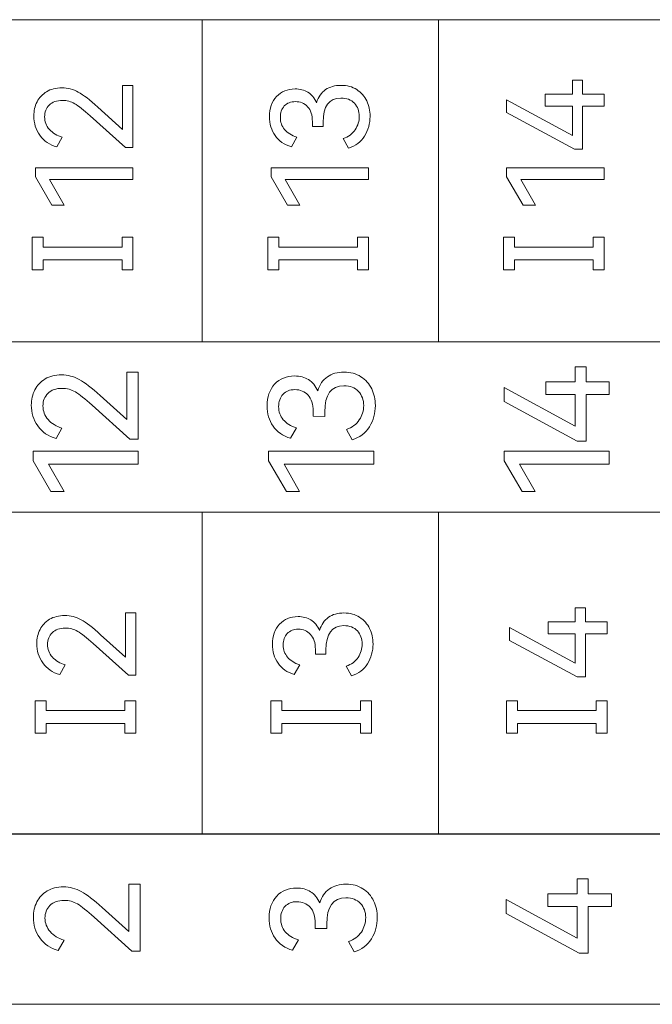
# Model space of a CAD drawing. Header units: millimetres. Extents: x 0 to 427, y 0 to 299.
# Tile 12 of 23: x 133 to 144, y 155 to 171. Entities that reach past the tile are written whole.
import ezdxf

# ---------------------------------------------------------------- set-up
doc = ezdxf.new("R2010")
doc.units = ezdxf.units.MM
doc.header["$MEASUREMENT"] = 0
doc.layers.add('layer 1', color=7, linetype='Continuous')

msp = doc.modelspace()

# ---------------------------------------------------------------- linework, layer by layer
at = {"layer": 'layer 1', "lineweight": 9}
for points, knots in [([(160.667, 171.454), (160.667, 171.454), (156.597, 171.454), (156.597, 171.454), (156.597, 171.454), (156.597, 171.454), (152.527, 171.454), (152.527, 171.454), (152.527, 171.454), (152.527, 171.454), (148.456, 171.454), (148.456, 171.454), (148.456, 171.454), (148.456, 171.454), (144.386, 171.454), (144.386, 171.454), (144.386, 171.454), (144.386, 171.454), (140.316, 171.454), (140.316, 171.454), (140.316, 171.454), (140.316, 171.454), (136.245, 171.454), (136.245, 171.454), (136.245, 171.454), (136.245, 171.454), (132.175, 171.454), (132.175, 171.454), (132.175, 171.454), (132.175, 171.454), (128.105, 171.454), (128.105, 171.454), (128.105, 171.454), (128.105, 171.454), (124.035, 171.454), (124.035, 171.454)], [0, 0, 0, 0, 0.111111, 0.111111, 0.111111, 0.111111, 0.222222, 0.222222, 0.222222, 0.222222, 0.333333, 0.333333, 0.333333, 0.333333, 0.444444, 0.444444, 0.444444, 0.444444, 0.555556, 0.555556, 0.555556, 0.555556, 0.666667, 0.666667, 0.666667, 0.666667, 0.777778, 0.777778, 0.777778, 0.777778, 0.888889, 0.888889, 0.888889, 0.888889, 1, 1, 1, 1]), ([(134.874, 169.565), (134.874, 169.565), (134.874, 170.324), (134.874, 170.324), (134.874, 170.324), (134.874, 170.324), (135.055, 170.324), (135.055, 170.324), (135.055, 170.324), (135.055, 170.324), (135.055, 169.253), (135.055, 169.253), (135.055, 169.253), (135.055, 169.253), (134.925, 169.253), (134.925, 169.253), (134.925, 169.253), (134.925, 169.253), (134.319, 169.797), (134.319, 169.797), (134.319, 169.797), (134.206, 169.899), (134.117, 169.97), (134.052, 170.008), (134.052, 170.008), (133.987, 170.046), (133.916, 170.065), (133.84, 170.065), (133.84, 170.065), (133.742, 170.065), (133.666, 170.038), (133.613, 169.985), (133.613, 169.985), (133.559, 169.931), (133.533, 169.864), (133.533, 169.783), (133.533, 169.783), (133.533, 169.7), (133.561, 169.628), (133.616, 169.565), (133.616, 169.565), (133.672, 169.502), (133.746, 169.457), (133.838, 169.43), (133.838, 169.43), (133.838, 169.43), (133.744, 169.265), (133.744, 169.265), (133.744, 169.265), (133.618, 169.298), (133.521, 169.365), (133.451, 169.464), (133.451, 169.464), (133.382, 169.564), (133.347, 169.674), (133.347, 169.797), (133.347, 169.797), (133.347, 169.885), (133.366, 169.966), (133.403, 170.04), (133.403, 170.04), (133.441, 170.113), (133.496, 170.172), (133.568, 170.215), (133.568, 170.215), (133.641, 170.259), (133.728, 170.281), (133.831, 170.281), (133.831, 170.281), (133.93, 170.281), (134.024, 170.256), (134.113, 170.207), (134.113, 170.207), (134.202, 170.158), (134.313, 170.073), (134.448, 169.95), (134.448, 169.95), (134.448, 169.95), (134.874, 169.565), (134.874, 169.565)], [0, 0, 0, 0, 0.05, 0.05, 0.05, 0.05, 0.1, 0.1, 0.1, 0.1, 0.15, 0.15, 0.15, 0.15, 0.2, 0.2, 0.2, 0.2, 0.25, 0.25, 0.25, 0.25, 0.3, 0.3, 0.3, 0.3, 0.35, 0.35, 0.35, 0.35, 0.4, 0.4, 0.4, 0.4, 0.45, 0.45, 0.45, 0.45, 0.5, 0.5, 0.5, 0.5, 0.55, 0.55, 0.55, 0.55, 0.6, 0.6, 0.6, 0.6, 0.65, 0.65, 0.65, 0.65, 0.7, 0.7, 0.7, 0.7, 0.75, 0.75, 0.75, 0.75, 0.8, 0.8, 0.8, 0.8, 0.85, 0.85, 0.85, 0.85, 0.9, 0.9, 0.9, 0.9, 0.95, 0.95, 0.95, 0.95, 1, 1, 1, 1]), ([(138.216, 170.024), (138.248, 170.125), (138.3, 170.2), (138.372, 170.25), (138.372, 170.25), (138.444, 170.299), (138.533, 170.324), (138.638, 170.324), (138.638, 170.324), (138.742, 170.324), (138.832, 170.3), (138.908, 170.251), (138.908, 170.251), (138.983, 170.202), (139.041, 170.137), (139.08, 170.056), (139.08, 170.056), (139.118, 169.975), (139.138, 169.886), (139.138, 169.79), (139.138, 169.79), (139.138, 169.668), (139.107, 169.555), (139.044, 169.452), (139.044, 169.452), (138.981, 169.348), (138.89, 169.279), (138.769, 169.244), (138.769, 169.244), (138.769, 169.244), (138.675, 169.409), (138.675, 169.409), (138.675, 169.409), (138.767, 169.438), (138.836, 169.488), (138.882, 169.559), (138.882, 169.559), (138.929, 169.631), (138.952, 169.707), (138.952, 169.79), (138.952, 169.79), (138.952, 169.88), (138.924, 169.955), (138.869, 170.016), (138.869, 170.016), (138.813, 170.076), (138.735, 170.106), (138.636, 170.106), (138.636, 170.106), (138.431, 170.106), (138.329, 169.966), (138.329, 169.687), (138.329, 169.687), (138.329, 169.687), (138.329, 169.616), (138.329, 169.616), (138.329, 169.616), (138.329, 169.616), (138.145, 169.618), (138.145, 169.618), (138.145, 169.618), (138.145, 169.618), (138.145, 169.698), (138.145, 169.698), (138.145, 169.698), (138.145, 169.811), (138.118, 169.897), (138.063, 169.956), (138.063, 169.956), (138.008, 170.015), (137.937, 170.044), (137.852, 170.044), (137.852, 170.044), (137.771, 170.044), (137.707, 170.019), (137.661, 169.969), (137.661, 169.969), (137.615, 169.918), (137.593, 169.853), (137.593, 169.774), (137.593, 169.774), (137.593, 169.691), (137.617, 169.621), (137.666, 169.564), (137.666, 169.564), (137.715, 169.507), (137.785, 169.463), (137.877, 169.432), (137.877, 169.432), (137.877, 169.432), (137.783, 169.267), (137.783, 169.267), (137.783, 169.267), (137.659, 169.304), (137.565, 169.368), (137.502, 169.461), (137.502, 169.461), (137.439, 169.553), (137.407, 169.661), (137.407, 169.785), (137.407, 169.785), (137.407, 169.929), (137.447, 170.044), (137.528, 170.132), (137.528, 170.132), (137.609, 170.219), (137.716, 170.262), (137.847, 170.262), (137.847, 170.262), (137.931, 170.262), (138.005, 170.243), (138.069, 170.204), (138.069, 170.204), (138.134, 170.165), (138.183, 170.105), (138.216, 170.024)], [0, 0, 0, 0, 0.034483, 0.034483, 0.034483, 0.034483, 0.068966, 0.068966, 0.068966, 0.068966, 0.103448, 0.103448, 0.103448, 0.103448, 0.137931, 0.137931, 0.137931, 0.137931, 0.172414, 0.172414, 0.172414, 0.172414, 0.206897, 0.206897, 0.206897, 0.206897, 0.241379, 0.241379, 0.241379, 0.241379, 0.275862, 0.275862, 0.275862, 0.275862, 0.310345, 0.310345, 0.310345, 0.310345, 0.344828, 0.344828, 0.344828, 0.344828, 0.37931, 0.37931, 0.37931, 0.37931, 0.413793, 0.413793, 0.413793, 0.413793, 0.448276, 0.448276, 0.448276, 0.448276, 0.482759, 0.482759, 0.482759, 0.482759, 0.517241, 0.517241, 0.517241, 0.517241, 0.551724, 0.551724, 0.551724, 0.551724, 0.586207, 0.586207, 0.586207, 0.586207, 0.62069, 0.62069, 0.62069, 0.62069, 0.655172, 0.655172, 0.655172, 0.655172, 0.689655, 0.689655, 0.689655, 0.689655, 0.724138, 0.724138, 0.724138, 0.724138, 0.758621, 0.758621, 0.758621, 0.758621, 0.793103, 0.793103, 0.793103, 0.793103, 0.827586, 0.827586, 0.827586, 0.827586, 0.862069, 0.862069, 0.862069, 0.862069, 0.896552, 0.896552, 0.896552, 0.896552, 0.931034, 0.931034, 0.931034, 0.931034, 0.965517, 0.965517, 0.965517, 0.965517, 1, 1, 1, 1]), ([(142.152, 170.171), (142.152, 170.171), (142.622, 170.171), (142.622, 170.171), (142.622, 170.171), (142.622, 170.171), (142.622, 170.411), (142.622, 170.411), (142.622, 170.411), (142.622, 170.411), (142.799, 170.411), (142.799, 170.411), (142.799, 170.411), (142.799, 170.411), (142.799, 170.171), (142.799, 170.171), (142.799, 170.171), (142.799, 170.171), (143.17, 170.171), (143.17, 170.171), (143.17, 170.171), (143.17, 170.171), (143.17, 169.966), (143.17, 169.966), (143.17, 169.966), (143.17, 169.966), (142.799, 169.966), (142.799, 169.966), (142.799, 169.966), (142.799, 169.966), (142.799, 169.223), (142.799, 169.223), (142.799, 169.223), (142.799, 169.223), (142.657, 169.223), (142.657, 169.223), (142.657, 169.223), (142.657, 169.223), (141.489, 169.854), (141.489, 169.854), (141.489, 169.854), (141.489, 169.854), (141.489, 170.077), (141.489, 170.077), (141.489, 170.077), (141.489, 170.077), (142.622, 169.462), (142.622, 169.462), (142.622, 169.462), (142.622, 169.462), (142.622, 169.966), (142.622, 169.966), (142.622, 169.966), (142.622, 169.966), (142.152, 169.966), (142.152, 169.966), (142.152, 169.966), (142.152, 169.966), (142.152, 170.171), (142.152, 170.171)], [0, 0, 0, 0, 0.066667, 0.066667, 0.066667, 0.066667, 0.133333, 0.133333, 0.133333, 0.133333, 0.2, 0.2, 0.2, 0.2, 0.266667, 0.266667, 0.266667, 0.266667, 0.333333, 0.333333, 0.333333, 0.333333, 0.4, 0.4, 0.4, 0.4, 0.466667, 0.466667, 0.466667, 0.466667, 0.533333, 0.533333, 0.533333, 0.533333, 0.6, 0.6, 0.6, 0.6, 0.666667, 0.666667, 0.666667, 0.666667, 0.733333, 0.733333, 0.733333, 0.733333, 0.8, 0.8, 0.8, 0.8, 0.866667, 0.866667, 0.866667, 0.866667, 0.933333, 0.933333, 0.933333, 0.933333, 1, 1, 1, 1]), ([(133.87, 168.263), (133.87, 168.263), (133.659, 168.263), (133.659, 168.263), (133.659, 168.263), (133.659, 168.263), (133.375, 168.751), (133.375, 168.751), (133.375, 168.751), (133.375, 168.751), (133.375, 168.907), (133.375, 168.907), (133.375, 168.907), (133.375, 168.907), (135.055, 168.907), (135.055, 168.907), (135.055, 168.907), (135.055, 168.907), (135.055, 168.701), (135.055, 168.701), (135.055, 168.701), (135.055, 168.701), (133.62, 168.701), (133.62, 168.701), (133.62, 168.701), (133.62, 168.701), (133.87, 168.263), (133.87, 168.263)], [0, 0, 0, 0, 0.142857, 0.142857, 0.142857, 0.142857, 0.285714, 0.285714, 0.285714, 0.285714, 0.428571, 0.428571, 0.428571, 0.428571, 0.571429, 0.571429, 0.571429, 0.571429, 0.714286, 0.714286, 0.714286, 0.714286, 0.857143, 0.857143, 0.857143, 0.857143, 1, 1, 1, 1]), ([(137.927, 168.263), (137.927, 168.263), (137.716, 168.263), (137.716, 168.263), (137.716, 168.263), (137.716, 168.263), (137.432, 168.751), (137.432, 168.751), (137.432, 168.751), (137.432, 168.751), (137.432, 168.907), (137.432, 168.907), (137.432, 168.907), (137.432, 168.907), (139.113, 168.907), (139.113, 168.907), (139.113, 168.907), (139.113, 168.907), (139.113, 168.701), (139.113, 168.701), (139.113, 168.701), (139.113, 168.701), (137.677, 168.701), (137.677, 168.701), (137.677, 168.701), (137.677, 168.701), (137.927, 168.263), (137.927, 168.263)], [0, 0, 0, 0, 0.142857, 0.142857, 0.142857, 0.142857, 0.285714, 0.285714, 0.285714, 0.285714, 0.428571, 0.428571, 0.428571, 0.428571, 0.571429, 0.571429, 0.571429, 0.571429, 0.714286, 0.714286, 0.714286, 0.714286, 0.857143, 0.857143, 0.857143, 0.857143, 1, 1, 1, 1]), ([(141.985, 168.263), (141.985, 168.263), (141.774, 168.263), (141.774, 168.263), (141.774, 168.263), (141.774, 168.263), (141.489, 168.751), (141.489, 168.751), (141.489, 168.751), (141.489, 168.751), (141.489, 168.907), (141.489, 168.907), (141.489, 168.907), (141.489, 168.907), (143.17, 168.907), (143.17, 168.907), (143.17, 168.907), (143.17, 168.907), (143.17, 168.701), (143.17, 168.701), (143.17, 168.701), (143.17, 168.701), (141.735, 168.701), (141.735, 168.701), (141.735, 168.701), (141.735, 168.701), (141.985, 168.263), (141.985, 168.263)], [0, 0, 0, 0, 0.142857, 0.142857, 0.142857, 0.142857, 0.285714, 0.285714, 0.285714, 0.285714, 0.428571, 0.428571, 0.428571, 0.428571, 0.571429, 0.571429, 0.571429, 0.571429, 0.714286, 0.714286, 0.714286, 0.714286, 0.857143, 0.857143, 0.857143, 0.857143, 1, 1, 1, 1]), ([(133.51, 167.709), (133.51, 167.709), (133.51, 167.542), (133.51, 167.542), (133.51, 167.542), (133.51, 167.542), (134.866, 167.542), (134.866, 167.542), (134.866, 167.542), (134.866, 167.542), (134.866, 167.709), (134.866, 167.709), (134.866, 167.709), (134.866, 167.709), (135.055, 167.709), (135.055, 167.709), (135.055, 167.709), (135.055, 167.709), (135.055, 167.151), (135.055, 167.151), (135.055, 167.151), (135.055, 167.151), (134.866, 167.151), (134.866, 167.151), (134.866, 167.151), (134.866, 167.151), (134.866, 167.319), (134.866, 167.319), (134.866, 167.319), (134.866, 167.319), (133.51, 167.319), (133.51, 167.319), (133.51, 167.319), (133.51, 167.319), (133.51, 167.151), (133.51, 167.151), (133.51, 167.151), (133.51, 167.151), (133.321, 167.151), (133.321, 167.151), (133.321, 167.151), (133.321, 167.151), (133.321, 167.709), (133.321, 167.709), (133.321, 167.709), (133.321, 167.709), (133.51, 167.709), (133.51, 167.709)], [0, 0, 0, 0, 0.083333, 0.083333, 0.083333, 0.083333, 0.166667, 0.166667, 0.166667, 0.166667, 0.25, 0.25, 0.25, 0.25, 0.333333, 0.333333, 0.333333, 0.333333, 0.416667, 0.416667, 0.416667, 0.416667, 0.5, 0.5, 0.5, 0.5, 0.583333, 0.583333, 0.583333, 0.583333, 0.666667, 0.666667, 0.666667, 0.666667, 0.75, 0.75, 0.75, 0.75, 0.833333, 0.833333, 0.833333, 0.833333, 0.916667, 0.916667, 0.916667, 0.916667, 1, 1, 1, 1]), ([(137.568, 167.709), (137.568, 167.709), (137.568, 167.542), (137.568, 167.542), (137.568, 167.542), (137.568, 167.542), (138.924, 167.542), (138.924, 167.542), (138.924, 167.542), (138.924, 167.542), (138.924, 167.709), (138.924, 167.709), (138.924, 167.709), (138.924, 167.709), (139.113, 167.709), (139.113, 167.709), (139.113, 167.709), (139.113, 167.709), (139.113, 167.151), (139.113, 167.151), (139.113, 167.151), (139.113, 167.151), (138.924, 167.151), (138.924, 167.151), (138.924, 167.151), (138.924, 167.151), (138.924, 167.319), (138.924, 167.319), (138.924, 167.319), (138.924, 167.319), (137.568, 167.319), (137.568, 167.319), (137.568, 167.319), (137.568, 167.319), (137.568, 167.151), (137.568, 167.151), (137.568, 167.151), (137.568, 167.151), (137.379, 167.151), (137.379, 167.151), (137.379, 167.151), (137.379, 167.151), (137.379, 167.709), (137.379, 167.709), (137.379, 167.709), (137.379, 167.709), (137.568, 167.709), (137.568, 167.709)], [0, 0, 0, 0, 0.083333, 0.083333, 0.083333, 0.083333, 0.166667, 0.166667, 0.166667, 0.166667, 0.25, 0.25, 0.25, 0.25, 0.333333, 0.333333, 0.333333, 0.333333, 0.416667, 0.416667, 0.416667, 0.416667, 0.5, 0.5, 0.5, 0.5, 0.583333, 0.583333, 0.583333, 0.583333, 0.666667, 0.666667, 0.666667, 0.666667, 0.75, 0.75, 0.75, 0.75, 0.833333, 0.833333, 0.833333, 0.833333, 0.916667, 0.916667, 0.916667, 0.916667, 1, 1, 1, 1]), ([(141.625, 167.709), (141.625, 167.709), (141.625, 167.542), (141.625, 167.542), (141.625, 167.542), (141.625, 167.542), (142.981, 167.542), (142.981, 167.542), (142.981, 167.542), (142.981, 167.542), (142.981, 167.709), (142.981, 167.709), (142.981, 167.709), (142.981, 167.709), (143.17, 167.709), (143.17, 167.709), (143.17, 167.709), (143.17, 167.709), (143.17, 167.151), (143.17, 167.151), (143.17, 167.151), (143.17, 167.151), (142.981, 167.151), (142.981, 167.151), (142.981, 167.151), (142.981, 167.151), (142.981, 167.319), (142.981, 167.319), (142.981, 167.319), (142.981, 167.319), (141.625, 167.319), (141.625, 167.319), (141.625, 167.319), (141.625, 167.319), (141.625, 167.151), (141.625, 167.151), (141.625, 167.151), (141.625, 167.151), (141.436, 167.151), (141.436, 167.151), (141.436, 167.151), (141.436, 167.151), (141.436, 167.709), (141.436, 167.709), (141.436, 167.709), (141.436, 167.709), (141.625, 167.709), (141.625, 167.709)], [0, 0, 0, 0, 0.083333, 0.083333, 0.083333, 0.083333, 0.166667, 0.166667, 0.166667, 0.166667, 0.25, 0.25, 0.25, 0.25, 0.333333, 0.333333, 0.333333, 0.333333, 0.416667, 0.416667, 0.416667, 0.416667, 0.5, 0.5, 0.5, 0.5, 0.583333, 0.583333, 0.583333, 0.583333, 0.666667, 0.666667, 0.666667, 0.666667, 0.75, 0.75, 0.75, 0.75, 0.833333, 0.833333, 0.833333, 0.833333, 0.916667, 0.916667, 0.916667, 0.916667, 1, 1, 1, 1]), ([(160.667, 165.913), (160.667, 165.913), (156.597, 165.913), (156.597, 165.913), (156.597, 165.913), (156.597, 165.913), (152.527, 165.913), (152.527, 165.913), (152.527, 165.913), (152.527, 165.913), (148.456, 165.913), (148.456, 165.913), (148.456, 165.913), (148.456, 165.913), (144.386, 165.913), (144.386, 165.913), (144.386, 165.913), (144.386, 165.913), (140.316, 165.913), (140.316, 165.913), (140.316, 165.913), (140.316, 165.913), (136.245, 165.913), (136.245, 165.913), (136.245, 165.913), (136.245, 165.913), (132.175, 165.913), (132.175, 165.913), (132.175, 165.913), (132.175, 165.913), (128.105, 165.913), (128.105, 165.913), (128.105, 165.913), (128.105, 165.913), (124.035, 165.913), (124.035, 165.913)], [0, 0, 0, 0, 0.111111, 0.111111, 0.111111, 0.111111, 0.222222, 0.222222, 0.222222, 0.222222, 0.333333, 0.333333, 0.333333, 0.333333, 0.444444, 0.444444, 0.444444, 0.444444, 0.555556, 0.555556, 0.555556, 0.555556, 0.666667, 0.666667, 0.666667, 0.666667, 0.777778, 0.777778, 0.777778, 0.777778, 0.888889, 0.888889, 0.888889, 0.888889, 1, 1, 1, 1]), ([(124.035, 162.979), (124.035, 162.979), (124.035, 165.911), (124.035, 165.911), (124.035, 165.911), (124.035, 165.911), (160.667, 165.911), (160.667, 165.911), (160.667, 165.911), (160.667, 165.911), (160.667, 162.979), (160.667, 162.979), (160.667, 162.979), (160.667, 162.979), (124.035, 162.979), (124.035, 162.979)], [0, 0, 0, 0, 0.25, 0.25, 0.25, 0.25, 0.5, 0.5, 0.5, 0.5, 0.75, 0.75, 0.75, 0.75, 1, 1, 1, 1]), ([(134.949, 164.572), (134.949, 164.572), (134.949, 165.389), (134.949, 165.389), (134.949, 165.389), (134.949, 165.389), (135.144, 165.389), (135.144, 165.389), (135.144, 165.389), (135.144, 165.389), (135.144, 164.236), (135.144, 164.236), (135.144, 164.236), (135.144, 164.236), (135.003, 164.236), (135.003, 164.236), (135.003, 164.236), (135.003, 164.236), (134.351, 164.821), (134.351, 164.821), (134.351, 164.821), (134.229, 164.931), (134.133, 165.008), (134.063, 165.049), (134.063, 165.049), (133.994, 165.089), (133.917, 165.11), (133.835, 165.11), (133.835, 165.11), (133.73, 165.11), (133.648, 165.081), (133.59, 165.024), (133.59, 165.024), (133.533, 164.967), (133.504, 164.894), (133.504, 164.807), (133.504, 164.807), (133.504, 164.718), (133.535, 164.639), (133.594, 164.572), (133.594, 164.572), (133.654, 164.505), (133.734, 164.456), (133.832, 164.426), (133.832, 164.426), (133.832, 164.426), (133.731, 164.248), (133.731, 164.248), (133.731, 164.248), (133.596, 164.285), (133.491, 164.356), (133.416, 164.463), (133.416, 164.463), (133.342, 164.57), (133.304, 164.69), (133.304, 164.821), (133.304, 164.821), (133.304, 164.917), (133.324, 165.004), (133.365, 165.083), (133.365, 165.083), (133.405, 165.162), (133.464, 165.225), (133.542, 165.272), (133.542, 165.272), (133.621, 165.319), (133.715, 165.342), (133.825, 165.342), (133.825, 165.342), (133.932, 165.342), (134.034, 165.316), (134.129, 165.263), (134.129, 165.263), (134.224, 165.211), (134.345, 165.117), (134.489, 164.987), (134.489, 164.987), (134.489, 164.987), (134.949, 164.572), (134.949, 164.572)], [0, 0, 0, 0, 0.05, 0.05, 0.05, 0.05, 0.1, 0.1, 0.1, 0.1, 0.15, 0.15, 0.15, 0.15, 0.2, 0.2, 0.2, 0.2, 0.25, 0.25, 0.25, 0.25, 0.3, 0.3, 0.3, 0.3, 0.35, 0.35, 0.35, 0.35, 0.4, 0.4, 0.4, 0.4, 0.45, 0.45, 0.45, 0.45, 0.5, 0.5, 0.5, 0.5, 0.55, 0.55, 0.55, 0.55, 0.6, 0.6, 0.6, 0.6, 0.65, 0.65, 0.65, 0.65, 0.7, 0.7, 0.7, 0.7, 0.75, 0.75, 0.75, 0.75, 0.8, 0.8, 0.8, 0.8, 0.85, 0.85, 0.85, 0.85, 0.9, 0.9, 0.9, 0.9, 0.95, 0.95, 0.95, 0.95, 1, 1, 1, 1]), ([(138.236, 165.066), (138.271, 165.174), (138.327, 165.256), (138.404, 165.309), (138.404, 165.309), (138.481, 165.363), (138.577, 165.389), (138.69, 165.389), (138.69, 165.389), (138.802, 165.389), (138.899, 165.362), (138.98, 165.31), (138.98, 165.31), (139.061, 165.258), (139.124, 165.187), (139.166, 165.1), (139.166, 165.1), (139.207, 165.014), (139.229, 164.918), (139.229, 164.814), (139.229, 164.814), (139.229, 164.682), (139.195, 164.561), (139.127, 164.45), (139.127, 164.45), (139.06, 164.339), (138.961, 164.264), (138.831, 164.226), (138.831, 164.226), (138.831, 164.226), (138.73, 164.404), (138.73, 164.404), (138.73, 164.404), (138.829, 164.435), (138.904, 164.49), (138.953, 164.566), (138.953, 164.566), (139.003, 164.642), (139.029, 164.725), (139.029, 164.814), (139.029, 164.814), (139.029, 164.911), (138.998, 164.993), (138.938, 165.057), (138.938, 165.057), (138.879, 165.122), (138.795, 165.155), (138.688, 165.155), (138.688, 165.155), (138.467, 165.155), (138.357, 165.003), (138.357, 164.703), (138.357, 164.703), (138.357, 164.703), (138.357, 164.626), (138.357, 164.626), (138.357, 164.626), (138.357, 164.626), (138.159, 164.629), (138.159, 164.629), (138.159, 164.629), (138.159, 164.629), (138.159, 164.715), (138.159, 164.715), (138.159, 164.715), (138.159, 164.837), (138.129, 164.93), (138.071, 164.993), (138.071, 164.993), (138.012, 165.056), (137.936, 165.088), (137.843, 165.088), (137.843, 165.088), (137.756, 165.088), (137.688, 165.061), (137.638, 165.007), (137.638, 165.007), (137.589, 164.952), (137.564, 164.882), (137.564, 164.797), (137.564, 164.797), (137.564, 164.708), (137.591, 164.632), (137.643, 164.571), (137.643, 164.571), (137.696, 164.509), (137.772, 164.462), (137.871, 164.429), (137.871, 164.429), (137.871, 164.429), (137.769, 164.251), (137.769, 164.251), (137.769, 164.251), (137.636, 164.29), (137.535, 164.361), (137.467, 164.46), (137.467, 164.46), (137.399, 164.559), (137.364, 164.676), (137.364, 164.809), (137.364, 164.809), (137.364, 164.964), (137.408, 165.088), (137.495, 165.182), (137.495, 165.182), (137.582, 165.276), (137.697, 165.323), (137.838, 165.323), (137.838, 165.323), (137.929, 165.323), (138.009, 165.302), (138.078, 165.26), (138.078, 165.26), (138.147, 165.218), (138.2, 165.153), (138.236, 165.066)], [0, 0, 0, 0, 0.034483, 0.034483, 0.034483, 0.034483, 0.068966, 0.068966, 0.068966, 0.068966, 0.103448, 0.103448, 0.103448, 0.103448, 0.137931, 0.137931, 0.137931, 0.137931, 0.172414, 0.172414, 0.172414, 0.172414, 0.206897, 0.206897, 0.206897, 0.206897, 0.241379, 0.241379, 0.241379, 0.241379, 0.275862, 0.275862, 0.275862, 0.275862, 0.310345, 0.310345, 0.310345, 0.310345, 0.344828, 0.344828, 0.344828, 0.344828, 0.37931, 0.37931, 0.37931, 0.37931, 0.413793, 0.413793, 0.413793, 0.413793, 0.448276, 0.448276, 0.448276, 0.448276, 0.482759, 0.482759, 0.482759, 0.482759, 0.517241, 0.517241, 0.517241, 0.517241, 0.551724, 0.551724, 0.551724, 0.551724, 0.586207, 0.586207, 0.586207, 0.586207, 0.62069, 0.62069, 0.62069, 0.62069, 0.655172, 0.655172, 0.655172, 0.655172, 0.689655, 0.689655, 0.689655, 0.689655, 0.724138, 0.724138, 0.724138, 0.724138, 0.758621, 0.758621, 0.758621, 0.758621, 0.793103, 0.793103, 0.793103, 0.793103, 0.827586, 0.827586, 0.827586, 0.827586, 0.862069, 0.862069, 0.862069, 0.862069, 0.896552, 0.896552, 0.896552, 0.896552, 0.931034, 0.931034, 0.931034, 0.931034, 0.965517, 0.965517, 0.965517, 0.965517, 1, 1, 1, 1]), ([(142.163, 165.224), (142.163, 165.224), (142.669, 165.224), (142.669, 165.224), (142.669, 165.224), (142.669, 165.224), (142.669, 165.483), (142.669, 165.483), (142.669, 165.483), (142.669, 165.483), (142.859, 165.483), (142.859, 165.483), (142.859, 165.483), (142.859, 165.483), (142.859, 165.224), (142.859, 165.224), (142.859, 165.224), (142.859, 165.224), (143.259, 165.224), (143.259, 165.224), (143.259, 165.224), (143.259, 165.224), (143.259, 165.004), (143.259, 165.004), (143.259, 165.004), (143.259, 165.004), (142.859, 165.004), (142.859, 165.004), (142.859, 165.004), (142.859, 165.004), (142.859, 164.204), (142.859, 164.204), (142.859, 164.204), (142.859, 164.204), (142.706, 164.204), (142.706, 164.204), (142.706, 164.204), (142.706, 164.204), (141.449, 164.883), (141.449, 164.883), (141.449, 164.883), (141.449, 164.883), (141.449, 165.123), (141.449, 165.123), (141.449, 165.123), (141.449, 165.123), (142.669, 164.461), (142.669, 164.461), (142.669, 164.461), (142.669, 164.461), (142.669, 165.004), (142.669, 165.004), (142.669, 165.004), (142.669, 165.004), (142.163, 165.004), (142.163, 165.004), (142.163, 165.004), (142.163, 165.004), (142.163, 165.224), (142.163, 165.224)], [0, 0, 0, 0, 0.066667, 0.066667, 0.066667, 0.066667, 0.133333, 0.133333, 0.133333, 0.133333, 0.2, 0.2, 0.2, 0.2, 0.266667, 0.266667, 0.266667, 0.266667, 0.333333, 0.333333, 0.333333, 0.333333, 0.4, 0.4, 0.4, 0.4, 0.466667, 0.466667, 0.466667, 0.466667, 0.533333, 0.533333, 0.533333, 0.533333, 0.6, 0.6, 0.6, 0.6, 0.666667, 0.666667, 0.666667, 0.666667, 0.733333, 0.733333, 0.733333, 0.733333, 0.8, 0.8, 0.8, 0.8, 0.866667, 0.866667, 0.866667, 0.866667, 0.933333, 0.933333, 0.933333, 0.933333, 1, 1, 1, 1]), ([(133.867, 163.335), (133.867, 163.335), (133.64, 163.335), (133.64, 163.335), (133.64, 163.335), (133.64, 163.335), (133.334, 163.861), (133.334, 163.861), (133.334, 163.861), (133.334, 163.861), (133.334, 164.029), (133.334, 164.029), (133.334, 164.029), (133.334, 164.029), (135.144, 164.029), (135.144, 164.029), (135.144, 164.029), (135.144, 164.029), (135.144, 163.806), (135.144, 163.806), (135.144, 163.806), (135.144, 163.806), (133.598, 163.806), (133.598, 163.806), (133.598, 163.806), (133.598, 163.806), (133.867, 163.335), (133.867, 163.335)], [0, 0, 0, 0, 0.142857, 0.142857, 0.142857, 0.142857, 0.285714, 0.285714, 0.285714, 0.285714, 0.428571, 0.428571, 0.428571, 0.428571, 0.571429, 0.571429, 0.571429, 0.571429, 0.714286, 0.714286, 0.714286, 0.714286, 0.857143, 0.857143, 0.857143, 0.857143, 1, 1, 1, 1]), ([(137.925, 163.335), (137.925, 163.335), (137.698, 163.335), (137.698, 163.335), (137.698, 163.335), (137.698, 163.335), (137.391, 163.861), (137.391, 163.861), (137.391, 163.861), (137.391, 163.861), (137.391, 164.029), (137.391, 164.029), (137.391, 164.029), (137.391, 164.029), (139.201, 164.029), (139.201, 164.029), (139.201, 164.029), (139.201, 164.029), (139.201, 163.806), (139.201, 163.806), (139.201, 163.806), (139.201, 163.806), (137.656, 163.806), (137.656, 163.806), (137.656, 163.806), (137.656, 163.806), (137.925, 163.335), (137.925, 163.335)], [0, 0, 0, 0, 0.142857, 0.142857, 0.142857, 0.142857, 0.285714, 0.285714, 0.285714, 0.285714, 0.428571, 0.428571, 0.428571, 0.428571, 0.571429, 0.571429, 0.571429, 0.571429, 0.714286, 0.714286, 0.714286, 0.714286, 0.857143, 0.857143, 0.857143, 0.857143, 1, 1, 1, 1]), ([(141.983, 163.335), (141.983, 163.335), (141.755, 163.335), (141.755, 163.335), (141.755, 163.335), (141.755, 163.335), (141.449, 163.861), (141.449, 163.861), (141.449, 163.861), (141.449, 163.861), (141.449, 164.029), (141.449, 164.029), (141.449, 164.029), (141.449, 164.029), (143.259, 164.029), (143.259, 164.029), (143.259, 164.029), (143.259, 164.029), (143.259, 163.806), (143.259, 163.806), (143.259, 163.806), (143.259, 163.806), (141.713, 163.806), (141.713, 163.806), (141.713, 163.806), (141.713, 163.806), (141.983, 163.335), (141.983, 163.335)], [0, 0, 0, 0, 0.142857, 0.142857, 0.142857, 0.142857, 0.285714, 0.285714, 0.285714, 0.285714, 0.428571, 0.428571, 0.428571, 0.428571, 0.571429, 0.571429, 0.571429, 0.571429, 0.714286, 0.714286, 0.714286, 0.714286, 0.857143, 0.857143, 0.857143, 0.857143, 1, 1, 1, 1]), ([(160.667, 162.979), (160.667, 162.979), (156.597, 162.979), (156.597, 162.979), (156.597, 162.979), (156.597, 162.979), (152.527, 162.979), (152.527, 162.979), (152.527, 162.979), (152.527, 162.979), (148.456, 162.979), (148.456, 162.979), (148.456, 162.979), (148.456, 162.979), (144.386, 162.979), (144.386, 162.979), (144.386, 162.979), (144.386, 162.979), (140.316, 162.979), (140.316, 162.979), (140.316, 162.979), (140.316, 162.979), (136.245, 162.979), (136.245, 162.979), (136.245, 162.979), (136.245, 162.979), (132.175, 162.979), (132.175, 162.979), (132.175, 162.979), (132.175, 162.979), (128.105, 162.979), (128.105, 162.979), (128.105, 162.979), (128.105, 162.979), (124.035, 162.979), (124.035, 162.979)], [0, 0, 0, 0, 0.111111, 0.111111, 0.111111, 0.111111, 0.222222, 0.222222, 0.222222, 0.222222, 0.333333, 0.333333, 0.333333, 0.333333, 0.444444, 0.444444, 0.444444, 0.444444, 0.555556, 0.555556, 0.555556, 0.555556, 0.666667, 0.666667, 0.666667, 0.666667, 0.777778, 0.777778, 0.777778, 0.777778, 0.888889, 0.888889, 0.888889, 0.888889, 1, 1, 1, 1]), ([(142.203, 161.091), (142.203, 161.091), (142.673, 161.091), (142.673, 161.091), (142.673, 161.091), (142.673, 161.091), (142.673, 161.332), (142.673, 161.332), (142.673, 161.332), (142.673, 161.332), (142.849, 161.332), (142.849, 161.332), (142.849, 161.332), (142.849, 161.332), (142.849, 161.091), (142.849, 161.091), (142.849, 161.091), (142.849, 161.091), (143.221, 161.091), (143.221, 161.091), (143.221, 161.091), (143.221, 161.091), (143.221, 160.887), (143.221, 160.887), (143.221, 160.887), (143.221, 160.887), (142.849, 160.887), (142.849, 160.887), (142.849, 160.887), (142.849, 160.887), (142.849, 160.144), (142.849, 160.144), (142.849, 160.144), (142.849, 160.144), (142.707, 160.144), (142.707, 160.144), (142.707, 160.144), (142.707, 160.144), (141.54, 160.774), (141.54, 160.774), (141.54, 160.774), (141.54, 160.774), (141.54, 160.997), (141.54, 160.997), (141.54, 160.997), (141.54, 160.997), (142.673, 160.382), (142.673, 160.382), (142.673, 160.382), (142.673, 160.382), (142.673, 160.887), (142.673, 160.887), (142.673, 160.887), (142.673, 160.887), (142.203, 160.887), (142.203, 160.887), (142.203, 160.887), (142.203, 160.887), (142.203, 161.091), (142.203, 161.091)], [0, 0, 0, 0, 0.066667, 0.066667, 0.066667, 0.066667, 0.133333, 0.133333, 0.133333, 0.133333, 0.2, 0.2, 0.2, 0.2, 0.266667, 0.266667, 0.266667, 0.266667, 0.333333, 0.333333, 0.333333, 0.333333, 0.4, 0.4, 0.4, 0.4, 0.466667, 0.466667, 0.466667, 0.466667, 0.533333, 0.533333, 0.533333, 0.533333, 0.6, 0.6, 0.6, 0.6, 0.666667, 0.666667, 0.666667, 0.666667, 0.733333, 0.733333, 0.733333, 0.733333, 0.8, 0.8, 0.8, 0.8, 0.866667, 0.866667, 0.866667, 0.866667, 0.933333, 0.933333, 0.933333, 0.933333, 1, 1, 1, 1]), ([(134.925, 160.486), (134.925, 160.486), (134.925, 161.245), (134.925, 161.245), (134.925, 161.245), (134.925, 161.245), (135.106, 161.245), (135.106, 161.245), (135.106, 161.245), (135.106, 161.245), (135.106, 160.174), (135.106, 160.174), (135.106, 160.174), (135.106, 160.174), (134.975, 160.174), (134.975, 160.174), (134.975, 160.174), (134.975, 160.174), (134.37, 160.717), (134.37, 160.717), (134.37, 160.717), (134.257, 160.82), (134.168, 160.89), (134.103, 160.928), (134.103, 160.928), (134.038, 160.966), (133.967, 160.985), (133.891, 160.985), (133.891, 160.985), (133.793, 160.985), (133.717, 160.959), (133.664, 160.905), (133.664, 160.905), (133.61, 160.852), (133.583, 160.784), (133.583, 160.703), (133.583, 160.703), (133.583, 160.621), (133.611, 160.548), (133.667, 160.486), (133.667, 160.486), (133.723, 160.423), (133.797, 160.378), (133.888, 160.35), (133.888, 160.35), (133.888, 160.35), (133.794, 160.185), (133.794, 160.185), (133.794, 160.185), (133.669, 160.219), (133.571, 160.285), (133.502, 160.385), (133.502, 160.385), (133.432, 160.484), (133.398, 160.595), (133.398, 160.717), (133.398, 160.717), (133.398, 160.806), (133.416, 160.887), (133.454, 160.96), (133.454, 160.96), (133.491, 161.034), (133.546, 161.092), (133.619, 161.136), (133.619, 161.136), (133.691, 161.179), (133.779, 161.201), (133.881, 161.201), (133.881, 161.201), (133.981, 161.201), (134.075, 161.177), (134.163, 161.128), (134.163, 161.128), (134.252, 161.079), (134.364, 160.993), (134.498, 160.871), (134.498, 160.871), (134.498, 160.871), (134.925, 160.486), (134.925, 160.486)], [0, 0, 0, 0, 0.05, 0.05, 0.05, 0.05, 0.1, 0.1, 0.1, 0.1, 0.15, 0.15, 0.15, 0.15, 0.2, 0.2, 0.2, 0.2, 0.25, 0.25, 0.25, 0.25, 0.3, 0.3, 0.3, 0.3, 0.35, 0.35, 0.35, 0.35, 0.4, 0.4, 0.4, 0.4, 0.45, 0.45, 0.45, 0.45, 0.5, 0.5, 0.5, 0.5, 0.55, 0.55, 0.55, 0.55, 0.6, 0.6, 0.6, 0.6, 0.65, 0.65, 0.65, 0.65, 0.7, 0.7, 0.7, 0.7, 0.75, 0.75, 0.75, 0.75, 0.8, 0.8, 0.8, 0.8, 0.85, 0.85, 0.85, 0.85, 0.9, 0.9, 0.9, 0.9, 0.95, 0.95, 0.95, 0.95, 1, 1, 1, 1]), ([(138.267, 160.944), (138.299, 161.045), (138.351, 161.12), (138.423, 161.17), (138.423, 161.17), (138.495, 161.22), (138.583, 161.245), (138.689, 161.245), (138.689, 161.245), (138.793, 161.245), (138.882, 161.22), (138.958, 161.171), (138.958, 161.171), (139.034, 161.122), (139.091, 161.057), (139.13, 160.976), (139.13, 160.976), (139.169, 160.895), (139.189, 160.807), (139.189, 160.71), (139.189, 160.71), (139.189, 160.588), (139.157, 160.475), (139.095, 160.372), (139.095, 160.372), (139.032, 160.269), (138.94, 160.2), (138.819, 160.165), (138.819, 160.165), (138.819, 160.165), (138.725, 160.33), (138.725, 160.33), (138.725, 160.33), (138.817, 160.359), (138.886, 160.409), (138.933, 160.48), (138.933, 160.48), (138.98, 160.551), (139.003, 160.628), (139.003, 160.71), (139.003, 160.71), (139.003, 160.8), (138.975, 160.876), (138.919, 160.936), (138.919, 160.936), (138.863, 160.997), (138.786, 161.027), (138.686, 161.027), (138.686, 161.027), (138.482, 161.027), (138.379, 160.887), (138.379, 160.607), (138.379, 160.607), (138.379, 160.607), (138.379, 160.536), (138.379, 160.536), (138.379, 160.536), (138.379, 160.536), (138.196, 160.538), (138.196, 160.538), (138.196, 160.538), (138.196, 160.538), (138.196, 160.619), (138.196, 160.619), (138.196, 160.619), (138.196, 160.732), (138.168, 160.818), (138.113, 160.877), (138.113, 160.877), (138.058, 160.935), (137.988, 160.965), (137.902, 160.965), (137.902, 160.965), (137.821, 160.965), (137.758, 160.94), (137.712, 160.889), (137.712, 160.889), (137.666, 160.839), (137.643, 160.774), (137.643, 160.694), (137.643, 160.694), (137.643, 160.612), (137.668, 160.542), (137.717, 160.484), (137.717, 160.484), (137.765, 160.427), (137.836, 160.383), (137.927, 160.353), (137.927, 160.353), (137.927, 160.353), (137.833, 160.187), (137.833, 160.187), (137.833, 160.187), (137.71, 160.224), (137.616, 160.289), (137.553, 160.381), (137.553, 160.381), (137.489, 160.474), (137.457, 160.582), (137.457, 160.706), (137.457, 160.706), (137.457, 160.849), (137.498, 160.965), (137.579, 161.052), (137.579, 161.052), (137.66, 161.139), (137.766, 161.183), (137.898, 161.183), (137.898, 161.183), (137.982, 161.183), (138.056, 161.163), (138.12, 161.124), (138.12, 161.124), (138.184, 161.085), (138.233, 161.025), (138.267, 160.944)], [0, 0, 0, 0, 0.034483, 0.034483, 0.034483, 0.034483, 0.068966, 0.068966, 0.068966, 0.068966, 0.103448, 0.103448, 0.103448, 0.103448, 0.137931, 0.137931, 0.137931, 0.137931, 0.172414, 0.172414, 0.172414, 0.172414, 0.206897, 0.206897, 0.206897, 0.206897, 0.241379, 0.241379, 0.241379, 0.241379, 0.275862, 0.275862, 0.275862, 0.275862, 0.310345, 0.310345, 0.310345, 0.310345, 0.344828, 0.344828, 0.344828, 0.344828, 0.37931, 0.37931, 0.37931, 0.37931, 0.413793, 0.413793, 0.413793, 0.413793, 0.448276, 0.448276, 0.448276, 0.448276, 0.482759, 0.482759, 0.482759, 0.482759, 0.517241, 0.517241, 0.517241, 0.517241, 0.551724, 0.551724, 0.551724, 0.551724, 0.586207, 0.586207, 0.586207, 0.586207, 0.62069, 0.62069, 0.62069, 0.62069, 0.655172, 0.655172, 0.655172, 0.655172, 0.689655, 0.689655, 0.689655, 0.689655, 0.724138, 0.724138, 0.724138, 0.724138, 0.758621, 0.758621, 0.758621, 0.758621, 0.793103, 0.793103, 0.793103, 0.793103, 0.827586, 0.827586, 0.827586, 0.827586, 0.862069, 0.862069, 0.862069, 0.862069, 0.896552, 0.896552, 0.896552, 0.896552, 0.931034, 0.931034, 0.931034, 0.931034, 0.965517, 0.965517, 0.965517, 0.965517, 1, 1, 1, 1]), ([(133.561, 159.732), (133.561, 159.732), (133.561, 159.566), (133.561, 159.566), (133.561, 159.566), (133.561, 159.566), (134.917, 159.566), (134.917, 159.566), (134.917, 159.566), (134.917, 159.566), (134.917, 159.732), (134.917, 159.732), (134.917, 159.732), (134.917, 159.732), (135.106, 159.732), (135.106, 159.732), (135.106, 159.732), (135.106, 159.732), (135.106, 159.175), (135.106, 159.175), (135.106, 159.175), (135.106, 159.175), (134.917, 159.175), (134.917, 159.175), (134.917, 159.175), (134.917, 159.175), (134.917, 159.342), (134.917, 159.342), (134.917, 159.342), (134.917, 159.342), (133.561, 159.342), (133.561, 159.342), (133.561, 159.342), (133.561, 159.342), (133.561, 159.175), (133.561, 159.175), (133.561, 159.175), (133.561, 159.175), (133.372, 159.175), (133.372, 159.175), (133.372, 159.175), (133.372, 159.175), (133.372, 159.732), (133.372, 159.732), (133.372, 159.732), (133.372, 159.732), (133.561, 159.732), (133.561, 159.732)], [0, 0, 0, 0, 0.083333, 0.083333, 0.083333, 0.083333, 0.166667, 0.166667, 0.166667, 0.166667, 0.25, 0.25, 0.25, 0.25, 0.333333, 0.333333, 0.333333, 0.333333, 0.416667, 0.416667, 0.416667, 0.416667, 0.5, 0.5, 0.5, 0.5, 0.583333, 0.583333, 0.583333, 0.583333, 0.666667, 0.666667, 0.666667, 0.666667, 0.75, 0.75, 0.75, 0.75, 0.833333, 0.833333, 0.833333, 0.833333, 0.916667, 0.916667, 0.916667, 0.916667, 1, 1, 1, 1]), ([(137.618, 159.732), (137.618, 159.732), (137.618, 159.566), (137.618, 159.566), (137.618, 159.566), (137.618, 159.566), (138.974, 159.566), (138.974, 159.566), (138.974, 159.566), (138.974, 159.566), (138.974, 159.732), (138.974, 159.732), (138.974, 159.732), (138.974, 159.732), (139.163, 159.732), (139.163, 159.732), (139.163, 159.732), (139.163, 159.732), (139.163, 159.175), (139.163, 159.175), (139.163, 159.175), (139.163, 159.175), (138.974, 159.175), (138.974, 159.175), (138.974, 159.175), (138.974, 159.175), (138.974, 159.342), (138.974, 159.342), (138.974, 159.342), (138.974, 159.342), (137.618, 159.342), (137.618, 159.342), (137.618, 159.342), (137.618, 159.342), (137.618, 159.175), (137.618, 159.175), (137.618, 159.175), (137.618, 159.175), (137.429, 159.175), (137.429, 159.175), (137.429, 159.175), (137.429, 159.175), (137.429, 159.732), (137.429, 159.732), (137.429, 159.732), (137.429, 159.732), (137.618, 159.732), (137.618, 159.732)], [0, 0, 0, 0, 0.083333, 0.083333, 0.083333, 0.083333, 0.166667, 0.166667, 0.166667, 0.166667, 0.25, 0.25, 0.25, 0.25, 0.333333, 0.333333, 0.333333, 0.333333, 0.416667, 0.416667, 0.416667, 0.416667, 0.5, 0.5, 0.5, 0.5, 0.583333, 0.583333, 0.583333, 0.583333, 0.666667, 0.666667, 0.666667, 0.666667, 0.75, 0.75, 0.75, 0.75, 0.833333, 0.833333, 0.833333, 0.833333, 0.916667, 0.916667, 0.916667, 0.916667, 1, 1, 1, 1]), ([(141.676, 159.732), (141.676, 159.732), (141.676, 159.566), (141.676, 159.566), (141.676, 159.566), (141.676, 159.566), (143.032, 159.566), (143.032, 159.566), (143.032, 159.566), (143.032, 159.566), (143.032, 159.732), (143.032, 159.732), (143.032, 159.732), (143.032, 159.732), (143.221, 159.732), (143.221, 159.732), (143.221, 159.732), (143.221, 159.732), (143.221, 159.175), (143.221, 159.175), (143.221, 159.175), (143.221, 159.175), (143.032, 159.175), (143.032, 159.175), (143.032, 159.175), (143.032, 159.175), (143.032, 159.342), (143.032, 159.342), (143.032, 159.342), (143.032, 159.342), (141.676, 159.342), (141.676, 159.342), (141.676, 159.342), (141.676, 159.342), (141.676, 159.175), (141.676, 159.175), (141.676, 159.175), (141.676, 159.175), (141.487, 159.175), (141.487, 159.175), (141.487, 159.175), (141.487, 159.175), (141.487, 159.732), (141.487, 159.732), (141.487, 159.732), (141.487, 159.732), (141.676, 159.732), (141.676, 159.732)], [0, 0, 0, 0, 0.083333, 0.083333, 0.083333, 0.083333, 0.166667, 0.166667, 0.166667, 0.166667, 0.25, 0.25, 0.25, 0.25, 0.333333, 0.333333, 0.333333, 0.333333, 0.416667, 0.416667, 0.416667, 0.416667, 0.5, 0.5, 0.5, 0.5, 0.583333, 0.583333, 0.583333, 0.583333, 0.666667, 0.666667, 0.666667, 0.666667, 0.75, 0.75, 0.75, 0.75, 0.833333, 0.833333, 0.833333, 0.833333, 0.916667, 0.916667, 0.916667, 0.916667, 1, 1, 1, 1]), ([(124.035, 154.511), (124.035, 154.511), (124.035, 157.443), (124.035, 157.443), (124.035, 157.443), (124.035, 157.443), (160.667, 157.443), (160.667, 157.443), (160.667, 157.443), (160.667, 157.443), (160.667, 154.511), (160.667, 154.511), (160.667, 154.511), (160.667, 154.511), (124.035, 154.511), (124.035, 154.511)], [0, 0, 0, 0, 0.25, 0.25, 0.25, 0.25, 0.5, 0.5, 0.5, 0.5, 0.75, 0.75, 0.75, 0.75, 1, 1, 1, 1]), ([(160.667, 157.436), (160.667, 157.436), (156.597, 157.436), (156.597, 157.436), (156.597, 157.436), (156.597, 157.436), (152.527, 157.436), (152.527, 157.436), (152.527, 157.436), (152.527, 157.436), (148.456, 157.436), (148.456, 157.436), (148.456, 157.436), (148.456, 157.436), (144.386, 157.436), (144.386, 157.436), (144.386, 157.436), (144.386, 157.436), (140.316, 157.436), (140.316, 157.436), (140.316, 157.436), (140.316, 157.436), (136.245, 157.436), (136.245, 157.436), (136.245, 157.436), (136.245, 157.436), (132.175, 157.436), (132.175, 157.436), (132.175, 157.436), (132.175, 157.436), (128.105, 157.436), (128.105, 157.436), (128.105, 157.436), (128.105, 157.436), (124.035, 157.436), (124.035, 157.436)], [0, 0, 0, 0, 0.111111, 0.111111, 0.111111, 0.111111, 0.222222, 0.222222, 0.222222, 0.222222, 0.333333, 0.333333, 0.333333, 0.333333, 0.444444, 0.444444, 0.444444, 0.444444, 0.555556, 0.555556, 0.555556, 0.555556, 0.666667, 0.666667, 0.666667, 0.666667, 0.777778, 0.777778, 0.777778, 0.777778, 0.888889, 0.888889, 0.888889, 0.888889, 1, 1, 1, 1]), ([(134.983, 155.761), (134.983, 155.761), (134.983, 156.578), (134.983, 156.578), (134.983, 156.578), (134.983, 156.578), (135.178, 156.578), (135.178, 156.578), (135.178, 156.578), (135.178, 156.578), (135.178, 155.425), (135.178, 155.425), (135.178, 155.425), (135.178, 155.425), (135.038, 155.425), (135.038, 155.425), (135.038, 155.425), (135.038, 155.425), (134.386, 156.01), (134.386, 156.01), (134.386, 156.01), (134.264, 156.121), (134.168, 156.196), (134.098, 156.237), (134.098, 156.237), (134.028, 156.279), (133.952, 156.299), (133.87, 156.299), (133.87, 156.299), (133.764, 156.299), (133.683, 156.27), (133.625, 156.213), (133.625, 156.213), (133.568, 156.155), (133.539, 156.083), (133.539, 155.995), (133.539, 155.995), (133.539, 155.907), (133.569, 155.828), (133.629, 155.761), (133.629, 155.761), (133.689, 155.693), (133.768, 155.645), (133.867, 155.615), (133.867, 155.615), (133.867, 155.615), (133.766, 155.437), (133.766, 155.437), (133.766, 155.437), (133.631, 155.474), (133.526, 155.545), (133.451, 155.652), (133.451, 155.652), (133.376, 155.759), (133.339, 155.879), (133.339, 156.01), (133.339, 156.01), (133.339, 156.106), (133.359, 156.193), (133.399, 156.272), (133.399, 156.272), (133.44, 156.351), (133.499, 156.414), (133.577, 156.461), (133.577, 156.461), (133.655, 156.508), (133.749, 156.531), (133.86, 156.531), (133.86, 156.531), (133.967, 156.531), (134.068, 156.505), (134.164, 156.452), (134.164, 156.452), (134.259, 156.4), (134.379, 156.307), (134.524, 156.176), (134.524, 156.176), (134.524, 156.176), (134.983, 155.761), (134.983, 155.761)], [0, 0, 0, 0, 0.05, 0.05, 0.05, 0.05, 0.1, 0.1, 0.1, 0.1, 0.15, 0.15, 0.15, 0.15, 0.2, 0.2, 0.2, 0.2, 0.25, 0.25, 0.25, 0.25, 0.3, 0.3, 0.3, 0.3, 0.35, 0.35, 0.35, 0.35, 0.4, 0.4, 0.4, 0.4, 0.45, 0.45, 0.45, 0.45, 0.5, 0.5, 0.5, 0.5, 0.55, 0.55, 0.55, 0.55, 0.6, 0.6, 0.6, 0.6, 0.65, 0.65, 0.65, 0.65, 0.7, 0.7, 0.7, 0.7, 0.75, 0.75, 0.75, 0.75, 0.8, 0.8, 0.8, 0.8, 0.85, 0.85, 0.85, 0.85, 0.9, 0.9, 0.9, 0.9, 0.95, 0.95, 0.95, 0.95, 1, 1, 1, 1]), ([(138.271, 156.255), (138.305, 156.363), (138.361, 156.444), (138.439, 156.498), (138.439, 156.498), (138.516, 156.551), (138.611, 156.578), (138.725, 156.578), (138.725, 156.578), (138.837, 156.578), (138.934, 156.552), (139.015, 156.499), (139.015, 156.499), (139.097, 156.447), (139.158, 156.377), (139.2, 156.289), (139.2, 156.289), (139.242, 156.202), (139.263, 156.107), (139.263, 156.003), (139.263, 156.003), (139.263, 155.871), (139.23, 155.75), (139.162, 155.639), (139.162, 155.639), (139.095, 155.528), (138.996, 155.453), (138.866, 155.415), (138.866, 155.415), (138.866, 155.415), (138.765, 155.593), (138.765, 155.593), (138.765, 155.593), (138.863, 155.624), (138.938, 155.678), (138.988, 155.755), (138.988, 155.755), (139.038, 155.831), (139.063, 155.914), (139.063, 156.003), (139.063, 156.003), (139.063, 156.1), (139.033, 156.181), (138.973, 156.246), (138.973, 156.246), (138.913, 156.311), (138.83, 156.344), (138.723, 156.344), (138.723, 156.344), (138.502, 156.344), (138.392, 156.193), (138.392, 155.892), (138.392, 155.892), (138.392, 155.892), (138.392, 155.815), (138.392, 155.815), (138.392, 155.815), (138.392, 155.815), (138.194, 155.818), (138.194, 155.818), (138.194, 155.818), (138.194, 155.818), (138.194, 155.904), (138.194, 155.904), (138.194, 155.904), (138.194, 156.026), (138.165, 156.119), (138.105, 156.182), (138.105, 156.182), (138.046, 156.245), (137.97, 156.277), (137.878, 156.277), (137.878, 156.277), (137.791, 156.277), (137.723, 156.25), (137.673, 156.195), (137.673, 156.195), (137.624, 156.141), (137.599, 156.071), (137.599, 155.986), (137.599, 155.986), (137.599, 155.897), (137.625, 155.821), (137.678, 155.76), (137.678, 155.76), (137.731, 155.698), (137.806, 155.651), (137.905, 155.618), (137.905, 155.618), (137.905, 155.618), (137.804, 155.44), (137.804, 155.44), (137.804, 155.44), (137.671, 155.479), (137.57, 155.549), (137.501, 155.649), (137.501, 155.649), (137.433, 155.748), (137.399, 155.865), (137.399, 155.998), (137.399, 155.998), (137.399, 156.153), (137.443, 156.277), (137.53, 156.371), (137.53, 156.371), (137.617, 156.465), (137.732, 156.512), (137.873, 156.512), (137.873, 156.512), (137.964, 156.512), (138.044, 156.491), (138.113, 156.449), (138.113, 156.449), (138.182, 156.407), (138.234, 156.342), (138.271, 156.255)], [0, 0, 0, 0, 0.034483, 0.034483, 0.034483, 0.034483, 0.068966, 0.068966, 0.068966, 0.068966, 0.103448, 0.103448, 0.103448, 0.103448, 0.137931, 0.137931, 0.137931, 0.137931, 0.172414, 0.172414, 0.172414, 0.172414, 0.206897, 0.206897, 0.206897, 0.206897, 0.241379, 0.241379, 0.241379, 0.241379, 0.275862, 0.275862, 0.275862, 0.275862, 0.310345, 0.310345, 0.310345, 0.310345, 0.344828, 0.344828, 0.344828, 0.344828, 0.37931, 0.37931, 0.37931, 0.37931, 0.413793, 0.413793, 0.413793, 0.413793, 0.448276, 0.448276, 0.448276, 0.448276, 0.482759, 0.482759, 0.482759, 0.482759, 0.517241, 0.517241, 0.517241, 0.517241, 0.551724, 0.551724, 0.551724, 0.551724, 0.586207, 0.586207, 0.586207, 0.586207, 0.62069, 0.62069, 0.62069, 0.62069, 0.655172, 0.655172, 0.655172, 0.655172, 0.689655, 0.689655, 0.689655, 0.689655, 0.724138, 0.724138, 0.724138, 0.724138, 0.758621, 0.758621, 0.758621, 0.758621, 0.793103, 0.793103, 0.793103, 0.793103, 0.827586, 0.827586, 0.827586, 0.827586, 0.862069, 0.862069, 0.862069, 0.862069, 0.896552, 0.896552, 0.896552, 0.896552, 0.931034, 0.931034, 0.931034, 0.931034, 0.965517, 0.965517, 0.965517, 0.965517, 1, 1, 1, 1]), ([(142.198, 156.413), (142.198, 156.413), (142.704, 156.413), (142.704, 156.413), (142.704, 156.413), (142.704, 156.413), (142.704, 156.672), (142.704, 156.672), (142.704, 156.672), (142.704, 156.672), (142.894, 156.672), (142.894, 156.672), (142.894, 156.672), (142.894, 156.672), (142.894, 156.413), (142.894, 156.413), (142.894, 156.413), (142.894, 156.413), (143.294, 156.413), (143.294, 156.413), (143.294, 156.413), (143.294, 156.413), (143.294, 156.193), (143.294, 156.193), (143.294, 156.193), (143.294, 156.193), (142.894, 156.193), (142.894, 156.193), (142.894, 156.193), (142.894, 156.193), (142.894, 155.393), (142.894, 155.393), (142.894, 155.393), (142.894, 155.393), (142.741, 155.393), (142.741, 155.393), (142.741, 155.393), (142.741, 155.393), (141.484, 156.072), (141.484, 156.072), (141.484, 156.072), (141.484, 156.072), (141.484, 156.312), (141.484, 156.312), (141.484, 156.312), (141.484, 156.312), (142.704, 155.65), (142.704, 155.65), (142.704, 155.65), (142.704, 155.65), (142.704, 156.193), (142.704, 156.193), (142.704, 156.193), (142.704, 156.193), (142.198, 156.193), (142.198, 156.193), (142.198, 156.193), (142.198, 156.193), (142.198, 156.413), (142.198, 156.413)], [0, 0, 0, 0, 0.066667, 0.066667, 0.066667, 0.066667, 0.133333, 0.133333, 0.133333, 0.133333, 0.2, 0.2, 0.2, 0.2, 0.266667, 0.266667, 0.266667, 0.266667, 0.333333, 0.333333, 0.333333, 0.333333, 0.4, 0.4, 0.4, 0.4, 0.466667, 0.466667, 0.466667, 0.466667, 0.533333, 0.533333, 0.533333, 0.533333, 0.6, 0.6, 0.6, 0.6, 0.666667, 0.666667, 0.666667, 0.666667, 0.733333, 0.733333, 0.733333, 0.733333, 0.8, 0.8, 0.8, 0.8, 0.866667, 0.866667, 0.866667, 0.866667, 0.933333, 0.933333, 0.933333, 0.933333, 1, 1, 1, 1])]:
    msp.add_open_spline(points, degree=3, knots=knots, dxfattribs=at)
for points in [[(136.245, 165.913), (136.245, 165.913), (136.245, 171.454), (136.245, 171.454)], [(140.316, 165.913), (140.316, 165.913), (140.316, 171.454), (140.316, 171.454)], [(136.245, 157.436), (136.245, 157.436), (136.245, 162.979), (136.245, 162.979)], [(140.316, 157.436), (140.316, 157.436), (140.316, 162.979), (140.316, 162.979)]]:
    msp.add_open_spline(points, degree=3, dxfattribs=at)

doc.saveas('drawing.dxf')
